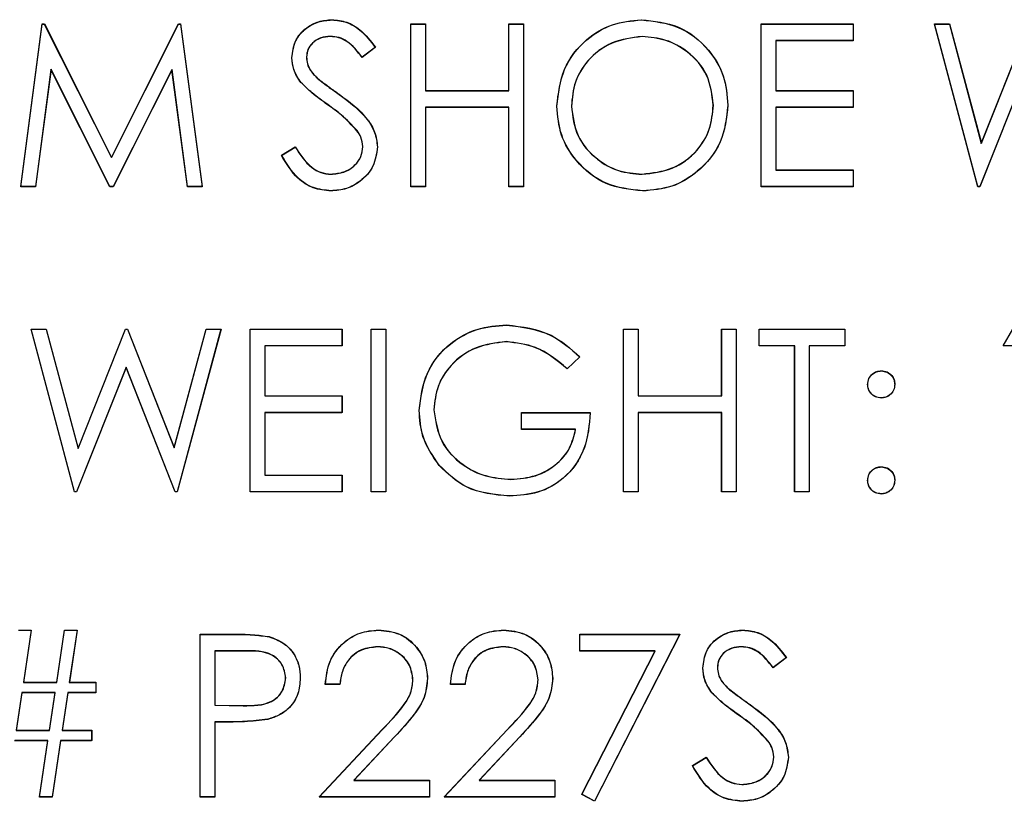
# Model space of a CAD drawing. Header units: inches. Extents: x 220 to 877, y 4 to 174.
# Tile 240 of 256: x 335.347 to 336.073, y 150.484 to 151.06. Entities that reach past the tile are written whole.
import ezdxf

# ---------------------------------------------------------------- set-up
doc = ezdxf.new("R2010")
doc.units = ezdxf.units.IN
doc.header["$LTSCALE"] = 0.5
doc.header["$MEASUREMENT"] = 0
doc.layers.add('DSS-M-S', color=53, linetype='Continuous')
doc.layers.add('DST-M-S', color=53, linetype='Continuous')

msp = doc.modelspace()

# ---------------------------------------------------------------- linework, layer by layer
at = {"layer": 'DSS-M-S', "linetype": 'Continuous', "lineweight": 25}
for p, q in [((335.34802, 150.93665), (335.36386, 151.05665)), ((335.36386, 151.05665), (335.3654, 151.05665)), ((335.3654, 151.05665), (335.41494, 150.95819)), ((335.41494, 150.95819), (335.46436, 151.05665)), ((335.46436, 151.05665), (335.46593, 151.05665)), ((335.46593, 151.05665), (335.48186, 150.93665)), ((335.63571, 151.05665), (335.64648, 151.05665)), ((335.63571, 150.93665), (335.63571, 151.05665)), ((335.64648, 151.05665), (335.64648, 151.00742)), ((335.70802, 151.05665), (335.71879, 151.05665)), ((335.70802, 151.00742), (335.70802, 151.05665)), ((335.71879, 151.05665), (335.71879, 150.93665)), ((335.89417, 151.05665), (335.96186, 151.05665)), ((335.89417, 150.93665), (335.89417, 151.05665)), ((335.96186, 151.05665), (335.96186, 151.04434)), ((336.02186, 151.05665), (336.03299, 151.05665)), ((336.05379, 150.93665), (336.02186, 151.05665)), ((336.03299, 151.05665), (336.05648, 150.96864)), ((336.05648, 150.96864), (336.09141, 151.05665)), ((335.90494, 151.04434), (335.90494, 151.00742)), ((335.96186, 151.04434), (335.90494, 151.04434)), ((335.60956, 151.03941), (335.59982, 151.03203)), ((336.09186, 151.02843), (336.05533, 150.93665)), ((335.37033, 151.02319), (335.35886, 150.93665)), ((335.41381, 150.93665), (335.37033, 151.02319)), ((335.45956, 151.02299), (335.41624, 150.93665)), ((335.47105, 150.93665), (335.45956, 151.02299)), ((335.64648, 151.00742), (335.70802, 151.00742)), ((335.90494, 151.00742), (335.96186, 151.00742)), ((335.96186, 151.00742), (335.96186, 150.99511)), ((335.64648, 150.99511), (335.64648, 150.93665)), ((335.70802, 150.99511), (335.64648, 150.99511)), ((335.70802, 150.93665), (335.70802, 150.99511)), ((335.90494, 150.99511), (335.90494, 150.94896)), ((335.96186, 150.99511), (335.90494, 150.99511)), ((335.54033, 150.9598), (335.55047, 150.96588)), ((335.90494, 150.94896), (335.96186, 150.94896)), ((335.96186, 150.94896), (335.96186, 150.93665)), ((335.35886, 150.93665), (335.34802, 150.93665)), ((335.41624, 150.93665), (335.41381, 150.93665)), ((335.48186, 150.93665), (335.47105, 150.93665)), ((335.64648, 150.93665), (335.63571, 150.93665)), ((335.71879, 150.93665), (335.70802, 150.93665)), ((335.96186, 150.93665), (335.89417, 150.93665)), ((336.05533, 150.93665), (336.05379, 150.93665)), ((335.35571, 150.83165), (335.36684, 150.83165)), ((335.38763, 150.71165), (335.35571, 150.83165)), ((335.36684, 150.83165), (335.39033, 150.74364)), ((335.39033, 150.74364), (335.42525, 150.83165)), ((335.42525, 150.83165), (335.42682, 150.83165)), ((335.42682, 150.83165), (335.4611, 150.74424)), ((335.4611, 150.74424), (335.4847, 150.83165)), ((335.49571, 150.83165), (335.46335, 150.71165)), ((335.4847, 150.83165), (335.49571, 150.83165)), ((335.51725, 150.83165), (335.58494, 150.83165)), ((335.51725, 150.71165), (335.51725, 150.83165)), ((335.58494, 150.83165), (335.58494, 150.81934)), ((335.60648, 150.83165), (335.61725, 150.83165)), ((335.60648, 150.71165), (335.60648, 150.83165)), ((335.61725, 150.83165), (335.61725, 150.71165)), ((335.79263, 150.83165), (335.8034, 150.83165)), ((335.79263, 150.71165), (335.79263, 150.83165)), ((335.8034, 150.83165), (335.8034, 150.78242)), ((335.86494, 150.83165), (335.87571, 150.83165)), ((335.86494, 150.78242), (335.86494, 150.83165)), ((335.87571, 150.83165), (335.87571, 150.71165)), ((335.89263, 150.83165), (335.95571, 150.83165)), ((335.89263, 150.81934), (335.89263, 150.83165)), ((335.95571, 150.83165), (335.95571, 150.81934)), ((336.07263, 150.81934), (336.07968, 150.83165)), ((335.52802, 150.81934), (335.52802, 150.78242)), ((335.58494, 150.81934), (335.52802, 150.81934)), ((335.91879, 150.81934), (335.89263, 150.81934)), ((335.91879, 150.71165), (335.91879, 150.81934)), ((335.92956, 150.81934), (335.92956, 150.71165)), ((335.95571, 150.81934), (335.92956, 150.81934)), ((336.0911, 150.81934), (336.07263, 150.81934)), ((335.76033, 150.81117), (335.7511, 150.80242)), ((335.42571, 150.80343), (335.38917, 150.71165)), ((335.46182, 150.71165), (335.42571, 150.80343)), ((335.52802, 150.78242), (335.58494, 150.78242)), ((335.58494, 150.78242), (335.58494, 150.77011)), ((335.8034, 150.78242), (335.86494, 150.78242)), ((335.52802, 150.77011), (335.52802, 150.72396)), ((335.58494, 150.77011), (335.52802, 150.77011)), ((335.71725, 150.77011), (335.76802, 150.77011)), ((335.71725, 150.7578), (335.71725, 150.77011)), ((335.8034, 150.77011), (335.8034, 150.71165)), ((335.86494, 150.77011), (335.8034, 150.77011)), ((335.86494, 150.71165), (335.86494, 150.77011)), ((335.75725, 150.7578), (335.71725, 150.7578)), ((335.52802, 150.72396), (335.58494, 150.72396)), ((335.58494, 150.72396), (335.58494, 150.71165)), ((335.38917, 150.71165), (335.38763, 150.71165)), ((335.46335, 150.71165), (335.46182, 150.71165)), ((335.58494, 150.71165), (335.51725, 150.71165)), ((335.61725, 150.71165), (335.60648, 150.71165)), ((335.8034, 150.71165), (335.79263, 150.71165)), ((335.87571, 150.71165), (335.86494, 150.71165)), ((335.92956, 150.71165), (335.91879, 150.71165)), ((335.34648, 150.60972), (335.35576, 150.60972)), ((335.35576, 150.60972), (335.34999, 150.57126)), ((335.37456, 150.57126), (335.38033, 150.60972)), ((335.38033, 150.60972), (335.3896, 150.60972)), ((335.3896, 150.60972), (335.38384, 150.57126)), ((335.48033, 150.60665), (335.50386, 150.60665)), ((335.48033, 150.48665), (335.48033, 150.60665)), ((335.76033, 150.60665), (335.83417, 150.60665)), ((335.76033, 150.59434), (335.76033, 150.60665)), ((335.83417, 150.60665), (335.7711, 150.48357)), ((335.51304, 150.59434), (335.4911, 150.59434)), ((335.4911, 150.59434), (335.4911, 150.55434)), ((335.81595, 150.59434), (335.76033, 150.59434)), ((335.76179, 150.48869), (335.81595, 150.59434)), ((335.91263, 150.58941), (335.9029, 150.58203)), ((335.34999, 150.57126), (335.37456, 150.57126)), ((335.38384, 150.57126), (335.4034, 150.57126)), ((335.4034, 150.57126), (335.4034, 150.56357)), ((335.5834, 150.56972), (335.57263, 150.56972)), ((335.67571, 150.56972), (335.66494, 150.56972)), ((335.34884, 150.56357), (335.3447, 150.53588)), ((335.3734, 150.56357), (335.34884, 150.56357)), ((335.36924, 150.53588), (335.3734, 150.56357)), ((335.38268, 150.56357), (335.37855, 150.53588)), ((335.4034, 150.56357), (335.38268, 150.56357)), ((335.4911, 150.55434), (335.5121, 150.55408)), ((335.4911, 150.54203), (335.4911, 150.48665)), ((335.49968, 150.54203), (335.4911, 150.54203)), ((335.3447, 150.53588), (335.36924, 150.53588)), ((335.37855, 150.53588), (335.40033, 150.53588)), ((335.40033, 150.53588), (335.40033, 150.52819)), ((335.56802, 150.48665), (335.61456, 150.53631)), ((335.66033, 150.48665), (335.70686, 150.53631)), ((335.36809, 150.52819), (335.34355, 150.52819)), ((335.36186, 150.48665), (335.36809, 150.52819)), ((335.37739, 150.52819), (335.37117, 150.48665)), ((335.40033, 150.52819), (335.37739, 150.52819)), ((335.62374, 150.531), (335.59372, 150.49896)), ((335.71605, 150.531), (335.68602, 150.49896)), ((335.8434, 150.5098), (335.85355, 150.51588)), ((335.59372, 150.49896), (335.64956, 150.49896)), ((335.64956, 150.49896), (335.64956, 150.48665)), ((335.68602, 150.49896), (335.74186, 150.49896)), ((335.74186, 150.49896), (335.74186, 150.48665)), ((335.7711, 150.48357), (335.76179, 150.48869)), ((335.37117, 150.48665), (335.36186, 150.48665)), ((335.4911, 150.48665), (335.48033, 150.48665)), ((335.64956, 150.48665), (335.56802, 150.48665)), ((335.74186, 150.48665), (335.66033, 150.48665))]:
    msp.add_line(p, q, dxfattribs=at)
for points, knots in [([(335.54802, 151.03172), (335.54854, 151.03598), (335.54958, 151.0445), (335.55777, 151.05375), (335.56757, 151.05887), (335.57425, 151.05944), (335.57759, 151.05972)], [0, 0, 0, 0, 0.279553, 0.558798, 0.779378, 1, 1, 1, 1]), ([(335.57759, 151.05972), (335.58128, 151.05936), (335.58867, 151.05864), (335.60024, 151.05158), (335.60602, 151.04403), (335.60956, 151.03941)], [0, 0, 0, 0, 0.27975, 0.559501, 1, 1, 1, 1]), ([(335.7434, 150.99612), (335.74451, 151.00538), (335.74673, 151.02389), (335.76315, 151.04498), (335.78388, 151.05755), (335.79844, 151.059), (335.80571, 151.05972)], [0, 0, 0, 0, 0.279731, 0.559327, 0.77968, 1, 1, 1, 1]), ([(335.80571, 151.05972), (335.81511, 151.05874), (335.83391, 151.05677), (335.85494, 151.03974), (335.8677, 151.01883), (335.86894, 151.00408), (335.86956, 150.9967)], [0, 0, 0, 0, 0.279767, 0.559358, 0.779571, 1, 1, 1, 1]), ([(335.57638, 151.04742), (335.57395, 151.04723), (335.56908, 151.04685), (335.56322, 151.04311), (335.55938, 151.03797), (335.55898, 151.03414), (335.55879, 151.03222)], [0, 0, 0, 0, 0.280274, 0.559931, 0.77992, 1, 1, 1, 1]), ([(335.59982, 151.03203), (335.59643, 151.03638), (335.5917, 151.04244), (335.58282, 151.04693), (335.57853, 151.04725), (335.57638, 151.04742)], [0, 0, 0, 0, 0.559818, 0.779848, 1, 1, 1, 1]), ([(335.80624, 151.04742), (335.79866, 151.04643), (335.78351, 151.04446), (335.76618, 151.0311), (335.75581, 151.0141), (335.75472, 151.00214), (335.75417, 150.99617)], [0, 0, 0, 0, 0.279627, 0.55935, 0.77963, 1, 1, 1, 1]), ([(335.85879, 150.99672), (335.85787, 151.00434), (335.85602, 151.01957), (335.84142, 151.0361), (335.82413, 151.04565), (335.8122, 151.04683), (335.80624, 151.04742)], [0, 0, 0, 0, 0.279468, 0.55887, 0.779516, 1, 1, 1, 1]), ([(335.55473, 151.01345), (335.55261, 151.01656), (335.54883, 151.02212), (335.54827, 151.02879), (335.54802, 151.03172)], [0, 0, 0, 0, 0.55984, 1, 1, 1, 1]), ([(335.55879, 151.03222), (335.55893, 151.03055), (335.55921, 151.0272), (335.56181, 151.02168), (335.56484, 151.0186), (335.5667, 151.01672)], [0, 0, 0, 0, 0.279946, 0.559774, 1, 1, 1, 1]), ([(335.57439, 150.99713), (335.57048, 150.99989), (335.5635, 151.00483), (335.5574, 151.01082), (335.55473, 151.01345)], [0, 0, 0, 0, 0.560413, 1, 1, 1, 1]), ([(335.5667, 151.01672), (335.56966, 151.01442), (335.57494, 151.01032), (335.58042, 151.00647), (335.58283, 151.00477)], [0, 0, 0, 0, 0.559906, 1, 1, 1, 1]), ([(335.58283, 151.00477), (335.59035, 150.9992), (335.60083, 150.99144), (335.60975, 150.977), (335.61065, 150.96969), (335.6111, 150.96605)], [0, 0, 0, 0, 0.560115, 0.780284, 1, 1, 1, 1]), ([(335.59602, 150.97799), (335.59233, 150.98195), (335.58572, 150.98902), (335.57785, 150.99465), (335.57439, 150.99713)], [0, 0, 0, 0, 0.5594958, 1, 1, 1, 1]), ([(335.80624, 150.94588), (335.81386, 150.94675), (335.8291, 150.94848), (335.84675, 150.96162), (335.85713, 150.97873), (335.85824, 150.99072), (335.85879, 150.99672)], [0, 0, 0, 0, 0.27983, 0.559389, 0.779654, 1, 1, 1, 1]), ([(335.86956, 150.9967), (335.8685, 150.98738), (335.86639, 150.96876), (335.8493, 150.94812), (335.82861, 150.93544), (335.81399, 150.93419), (335.80667, 150.93357)], [0, 0, 0, 0, 0.27963, 0.559343, 0.779597, 1, 1, 1, 1]), ([(335.80667, 150.93357), (335.79737, 150.9346), (335.77878, 150.93666), (335.75809, 150.95362), (335.74534, 150.97422), (335.74405, 150.98882), (335.7434, 150.99612)], [0, 0, 0, 0, 0.279663, 0.559354, 0.779636, 1, 1, 1, 1]), ([(335.75417, 150.99617), (335.75509, 150.9886), (335.75693, 150.97347), (335.77143, 150.95717), (335.78843, 150.94734), (335.8003, 150.94637), (335.80624, 150.94588)], [0, 0, 0, 0, 0.279416, 0.559077, 0.779478, 1, 1, 1, 1]), ([(335.60033, 150.96621), (335.60003, 150.96861), (335.5995, 150.97288), (335.59709, 150.97643), (335.59602, 150.97799)], [0, 0, 0, 0, 0.55899, 1, 1, 1, 1]), ([(335.55047, 150.96588), (335.55404, 150.9604), (335.55901, 150.95276), (335.56918, 150.94667), (335.57427, 150.94614), (335.57682, 150.94588)], [0, 0, 0, 0, 0.5593206, 0.7797817, 1, 1, 1, 1]), ([(335.57682, 150.94588), (335.58004, 150.9462), (335.58649, 150.94685), (335.59437, 150.9517), (335.59938, 150.95861), (335.60001, 150.96368), (335.60033, 150.96621)], [0, 0, 0, 0, 0.280276, 0.560148, 0.780153, 1, 1, 1, 1]), ([(335.6111, 150.96605), (335.61042, 150.96114), (335.60908, 150.95131), (335.59949, 150.94085), (335.58841, 150.93451), (335.58068, 150.93388), (335.57682, 150.93357)], [0, 0, 0, 0, 0.279183, 0.559085, 0.779446, 1, 1, 1, 1]), ([(335.57682, 150.93357), (335.57238, 150.93402), (335.5635, 150.9349), (335.54982, 150.94395), (335.54393, 150.95378), (335.54033, 150.9598)], [0, 0, 0, 0, 0.27988, 0.559666, 1, 1, 1, 1]), ([(335.64186, 150.7717), (335.64305, 150.7811), (335.64541, 150.79991), (335.66268, 150.821), (335.6842, 150.83294), (335.699, 150.83413), (335.70641, 150.83472)], [0, 0, 0, 0, 0.27959, 0.559072, 0.779411, 1, 1, 1, 1]), ([(335.70641, 150.83472), (335.71783, 150.8333), (335.73828, 150.83076), (335.75357, 150.81717), (335.76033, 150.81117)], [0, 0, 0, 0, 0.558579, 1, 1, 1, 1]), ([(335.70605, 150.82242), (335.69846, 150.82149), (335.68328, 150.81964), (335.66555, 150.80683), (335.65466, 150.79009), (335.65331, 150.77815), (335.65263, 150.77218)], [0, 0, 0, 0, 0.279847, 0.559555, 0.779847, 1, 1, 1, 1]), ([(335.7511, 150.80242), (335.74368, 150.80852), (335.73042, 150.81942), (335.7135, 150.8215), (335.70605, 150.82242)], [0, 0, 0, 0, 0.5598397, 1, 1, 1, 1]), ([(335.97263, 150.79088), (335.97282, 150.79235), (335.97318, 150.79529), (335.9759, 150.79855), (335.97917, 150.80055), (335.98148, 150.80077), (335.98263, 150.80088)], [0, 0, 0, 0, 0.279585, 0.559454, 0.779697, 1, 1, 1, 1]), ([(335.98263, 150.80088), (335.98411, 150.80071), (335.98707, 150.80038), (335.9903, 150.79762), (335.99236, 150.79437), (335.99254, 150.79204), (335.99263, 150.79088)], [0, 0, 0, 0, 0.279602, 0.559212, 0.779475, 1, 1, 1, 1]), ([(335.98263, 150.78088), (335.98116, 150.78105), (335.97821, 150.7814), (335.97495, 150.78412), (335.97294, 150.7874), (335.97274, 150.78972), (335.97263, 150.79088)], [0, 0, 0, 0, 0.279647, 0.559299, 0.779615, 1, 1, 1, 1]), ([(335.99263, 150.79088), (335.99247, 150.7894), (335.99214, 150.78644), (335.98939, 150.7832), (335.98612, 150.78117), (335.9838, 150.78098), (335.98263, 150.78088)], [0, 0, 0, 0, 0.279517, 0.559326, 0.779544, 1, 1, 1, 1]), ([(335.65658, 150.73126), (335.65184, 150.73812), (335.64337, 150.75039), (335.64233, 150.76518), (335.64186, 150.7717)], [0, 0, 0, 0, 0.559317, 1, 1, 1, 1]), ([(335.65263, 150.77218), (335.65386, 150.76424), (335.65632, 150.74836), (335.67224, 150.7316), (335.69074, 150.72236), (335.70325, 150.72137), (335.70951, 150.72088)], [0, 0, 0, 0, 0.279061, 0.558584, 0.779236, 1, 1, 1, 1]), ([(335.76802, 150.77011), (335.76728, 150.76105), (335.7658, 150.74297), (335.75062, 150.72157), (335.72988, 150.71003), (335.71568, 150.70906), (335.70857, 150.70857)], [0, 0, 0, 0, 0.280351, 0.559367, 0.779371, 1, 1, 1, 1]), ([(335.70951, 150.72088), (335.7157, 150.72135), (335.72807, 150.7223), (335.74328, 150.73122), (335.75381, 150.74356), (335.7561, 150.75305), (335.75725, 150.7578)], [0, 0, 0, 0, 0.280254, 0.559912, 0.779941, 1, 1, 1, 1]), ([(335.70857, 150.70857), (335.69736, 150.70959), (335.67734, 150.71142), (335.66292, 150.7252), (335.65658, 150.73126)], [0, 0, 0, 0, 0.5596174, 1, 1, 1, 1]), ([(335.97263, 150.72011), (335.97281, 150.72158), (335.97316, 150.72453), (335.97587, 150.7278), (335.97916, 150.7298), (335.98147, 150.73001), (335.98263, 150.73011)], [0, 0, 0, 0, 0.279576, 0.559284, 0.779552, 1, 1, 1, 1]), ([(335.98263, 150.73011), (335.98411, 150.72994), (335.98707, 150.72961), (335.9903, 150.72685), (335.99236, 150.7236), (335.99254, 150.72127), (335.99263, 150.72011)], [0, 0, 0, 0, 0.279602, 0.559212, 0.779475, 1, 1, 1, 1]), ([(335.98263, 150.71011), (335.98116, 150.71029), (335.97822, 150.71065), (335.97497, 150.71337), (335.97296, 150.71664), (335.97274, 150.71895), (335.97263, 150.72011)], [0, 0, 0, 0, 0.279581, 0.559143, 0.779575, 1, 1, 1, 1]), ([(335.99263, 150.72011), (335.99246, 150.71864), (335.99211, 150.71568), (335.98938, 150.71244), (335.98611, 150.71042), (335.98379, 150.71021), (335.98263, 150.71011)], [0, 0, 0, 0, 0.2794691, 0.5593578, 0.7796739, 1, 1, 1, 1]), ([(335.50386, 150.60665), (335.50899, 150.60666), (335.51815, 150.60669), (335.52721, 150.60541), (335.53119, 150.60484)], [0, 0, 0, 0, 0.5603137, 1, 1, 1, 1]), ([(335.53119, 150.60484), (335.53484, 150.60353), (335.54213, 150.6009), (335.54967, 150.59278), (335.55364, 150.58356), (335.554, 150.57749), (335.55417, 150.57446)], [0, 0, 0, 0, 0.279705, 0.559381, 0.779509, 1, 1, 1, 1]), ([(335.57263, 150.56972), (335.57333, 150.57556), (335.57473, 150.58721), (335.58497, 150.60054), (335.598, 150.60855), (335.60718, 150.60933), (335.61177, 150.60972)], [0, 0, 0, 0, 0.280029, 0.559515, 0.779668, 1, 1, 1, 1]), ([(335.61177, 150.60972), (335.61712, 150.60922), (335.62781, 150.60823), (335.63969, 150.59845), (335.64688, 150.5866), (335.64764, 150.57823), (335.64802, 150.57405)], [0, 0, 0, 0, 0.2798903, 0.5592237, 0.7795824, 1, 1, 1, 1]), ([(335.66494, 150.56972), (335.66564, 150.57556), (335.66704, 150.58721), (335.67728, 150.60054), (335.6903, 150.60855), (335.69948, 150.60933), (335.70408, 150.60972)], [0, 0, 0, 0, 0.280029, 0.559515, 0.779668, 1, 1, 1, 1]), ([(335.70408, 150.60972), (335.70943, 150.60922), (335.72012, 150.60823), (335.732, 150.59845), (335.73919, 150.5866), (335.73995, 150.57823), (335.74033, 150.57405)], [0, 0, 0, 0, 0.27989, 0.559224, 0.779582, 1, 1, 1, 1]), ([(335.8511, 150.58172), (335.85162, 150.58598), (335.85265, 150.5945), (335.86085, 150.60375), (335.87065, 150.60887), (335.87732, 150.60944), (335.88066, 150.60972)], [0, 0, 0, 0, 0.279553, 0.558798, 0.779378, 1, 1, 1, 1]), ([(335.88066, 150.60972), (335.88436, 150.60936), (335.89175, 150.60864), (335.90331, 150.60158), (335.9091, 150.59403), (335.91263, 150.58941)], [0, 0, 0, 0, 0.27975, 0.559501, 1, 1, 1, 1]), ([(335.61122, 150.59742), (335.60712, 150.597), (335.59893, 150.59616), (335.58967, 150.58868), (335.58468, 150.57929), (335.58383, 150.57291), (335.5834, 150.56972)], [0, 0, 0, 0, 0.279699, 0.558847, 0.779176, 1, 1, 1, 1]), ([(335.63725, 150.57309), (335.63674, 150.5768), (335.63573, 150.58423), (335.62841, 150.59208), (335.61997, 150.59675), (335.61414, 150.59719), (335.61122, 150.59742)], [0, 0, 0, 0, 0.279126, 0.558978, 0.77935, 1, 1, 1, 1]), ([(335.70352, 150.59742), (335.69942, 150.597), (335.69123, 150.59616), (335.68197, 150.58868), (335.67699, 150.57929), (335.67614, 150.57291), (335.67571, 150.56972)], [0, 0, 0, 0, 0.279699, 0.558847, 0.779176, 1, 1, 1, 1]), ([(335.72956, 150.57309), (335.72905, 150.5768), (335.72804, 150.58423), (335.72072, 150.59208), (335.71228, 150.59675), (335.70644, 150.59719), (335.70352, 150.59742)], [0, 0, 0, 0, 0.279126, 0.558978, 0.77935, 1, 1, 1, 1]), ([(335.87946, 150.59742), (335.87702, 150.59723), (335.87216, 150.59685), (335.8663, 150.59311), (335.86245, 150.58797), (335.86206, 150.58414), (335.86186, 150.58222)], [0, 0, 0, 0, 0.280274, 0.559931, 0.77992, 1, 1, 1, 1]), ([(335.9029, 150.58203), (335.89951, 150.58638), (335.89478, 150.59244), (335.8859, 150.59693), (335.88161, 150.59725), (335.87946, 150.59742)], [0, 0, 0, 0, 0.559818, 0.779848, 1, 1, 1, 1]), ([(335.5434, 150.57441), (335.54286, 150.57786), (335.54204, 150.58304), (335.53762, 150.58845), (335.52915, 150.59452), (335.52019, 150.59442), (335.51304, 150.59434)], [0, 0, 0, 0, 0.248969, 0.374729, 0.500383, 1, 1, 1, 1]), ([(335.8578, 150.56345), (335.85569, 150.56656), (335.85191, 150.57212), (335.85134, 150.57879), (335.8511, 150.58172)], [0, 0, 0, 0, 0.55984, 1, 1, 1, 1]), ([(335.86186, 150.58222), (335.86201, 150.58055), (335.86229, 150.5772), (335.86489, 150.57168), (335.86792, 150.5686), (335.86977, 150.56672)], [0, 0, 0, 0, 0.279946, 0.559774, 1, 1, 1, 1]), ([(335.5121, 150.55408), (335.51942, 150.55405), (335.52857, 150.55402), (335.53742, 150.56002), (335.54204, 150.56553), (335.54286, 150.57087), (335.5434, 150.57441)], [0, 0, 0, 0, 0.499721, 0.62535, 0.751083, 1, 1, 1, 1]), ([(335.55417, 150.57446), (335.55389, 150.5705), (335.55332, 150.5626), (335.5473, 150.55297), (335.53913, 150.54676), (335.5332, 150.54492), (335.53023, 150.544)], [0, 0, 0, 0, 0.280099, 0.559324, 0.779458, 1, 1, 1, 1]), ([(335.61456, 150.53631), (335.62031, 150.54224), (335.62833, 150.55049), (335.63628, 150.56329), (335.63693, 150.56982), (335.63725, 150.57309)], [0, 0, 0, 0, 0.560717, 0.780532, 1, 1, 1, 1]), ([(335.64802, 150.57405), (335.64753, 150.56929), (335.64655, 150.55976), (335.63696, 150.54537), (335.62876, 150.53645), (335.62374, 150.531)], [0, 0, 0, 0, 0.279288, 0.559154, 1, 1, 1, 1]), ([(335.70686, 150.53631), (335.71262, 150.54224), (335.72064, 150.55049), (335.72859, 150.56329), (335.72923, 150.56982), (335.72956, 150.57309)], [0, 0, 0, 0, 0.560717, 0.780532, 1, 1, 1, 1]), ([(335.74033, 150.57405), (335.73984, 150.56929), (335.73886, 150.55976), (335.72927, 150.54537), (335.72106, 150.53645), (335.71605, 150.531)], [0, 0, 0, 0, 0.279288, 0.559154, 1, 1, 1, 1]), ([(335.87747, 150.54713), (335.87355, 150.54989), (335.86657, 150.55483), (335.86048, 150.56082), (335.8578, 150.56345)], [0, 0, 0, 0, 0.560413, 1, 1, 1, 1]), ([(335.86977, 150.56672), (335.87273, 150.56442), (335.87802, 150.56032), (335.88349, 150.55647), (335.8859, 150.55477)], [0, 0, 0, 0, 0.559906, 1, 1, 1, 1]), ([(335.8859, 150.55477), (335.89342, 150.5492), (335.9039, 150.54144), (335.91282, 150.527), (335.91372, 150.51969), (335.91417, 150.51605)], [0, 0, 0, 0, 0.560115, 0.780284, 1, 1, 1, 1]), ([(335.8991, 150.52799), (335.8954, 150.53195), (335.88879, 150.53902), (335.88093, 150.54465), (335.87747, 150.54713)], [0, 0, 0, 0, 0.559496, 1, 1, 1, 1]), ([(335.53023, 150.544), (335.52455, 150.54329), (335.5144, 150.54201), (335.50418, 150.54203), (335.49968, 150.54203)], [0, 0, 0, 0, 0.559694, 1, 1, 1, 1]), ([(335.9034, 150.51621), (335.90311, 150.51861), (335.90258, 150.52288), (335.90016, 150.52643), (335.8991, 150.52799)], [0, 0, 0, 0, 0.5589902, 1, 1, 1, 1]), ([(335.85355, 150.51588), (335.85711, 150.5104), (335.86209, 150.50276), (335.87225, 150.49667), (335.87735, 150.49614), (335.87989, 150.49588)], [0, 0, 0, 0, 0.5593206, 0.7797817, 1, 1, 1, 1]), ([(335.87989, 150.49588), (335.88312, 150.4962), (335.88957, 150.49685), (335.89745, 150.5017), (335.90245, 150.50861), (335.90309, 150.51368), (335.9034, 150.51621)], [0, 0, 0, 0, 0.280276, 0.560148, 0.780153, 1, 1, 1, 1]), ([(335.91417, 150.51605), (335.9135, 150.51114), (335.91216, 150.50131), (335.90257, 150.49085), (335.89148, 150.48451), (335.88376, 150.48388), (335.87989, 150.48357)], [0, 0, 0, 0, 0.279183, 0.559085, 0.779446, 1, 1, 1, 1]), ([(335.87989, 150.48357), (335.87545, 150.48402), (335.86658, 150.4849), (335.8529, 150.49395), (335.84701, 150.50378), (335.8434, 150.5098)], [0, 0, 0, 0, 0.27988, 0.559666, 1, 1, 1, 1])]:
    msp.add_open_spline(points, degree=3, knots=knots, dxfattribs=at)
at = {"layer": 'DST-M-S', "linetype": 'Continuous', "lineweight": 25}
for p, q in [((335.34807, 150.93679), (335.36391, 151.05679)), ((335.36391, 151.05679), (335.36545, 151.05679)), ((335.36545, 151.05679), (335.41499, 150.95833)), ((335.41499, 150.95833), (335.46442, 151.05679)), ((335.46442, 151.05679), (335.46598, 151.05679)), ((335.46598, 151.05679), (335.48192, 150.93679)), ((335.63576, 151.05679), (335.64653, 151.05679)), ((335.63576, 150.93679), (335.63576, 151.05679)), ((335.64653, 151.05679), (335.64653, 151.00756)), ((335.70807, 151.05679), (335.71884, 151.05679)), ((335.70807, 151.00756), (335.70807, 151.05679)), ((335.71884, 151.05679), (335.71884, 150.93679)), ((335.89422, 151.05679), (335.96192, 151.05679)), ((335.89422, 150.93679), (335.89422, 151.05679)), ((335.96192, 151.05679), (335.96192, 151.04449)), ((336.02192, 151.05679), (336.03305, 151.05679)), ((336.05384, 150.93679), (336.02192, 151.05679)), ((336.03305, 151.05679), (336.05653, 150.96879)), ((336.05653, 150.96879), (336.09146, 151.05679)), ((335.90499, 151.04449), (335.90499, 151.00756)), ((335.96192, 151.04449), (335.90499, 151.04449)), ((335.60961, 151.03956), (335.59987, 151.03218)), ((336.09192, 151.02857), (336.05538, 150.93679)), ((335.37038, 151.02333), (335.35891, 150.93679)), ((335.41386, 150.93679), (335.37038, 151.02333)), ((335.45961, 151.02314), (335.41629, 150.93679)), ((335.4711, 150.93679), (335.45961, 151.02314)), ((335.64653, 151.00756), (335.70807, 151.00756)), ((335.90499, 151.00756), (335.96192, 151.00756)), ((335.96192, 151.00756), (335.96192, 150.99526)), ((335.64653, 150.99526), (335.64653, 150.93679)), ((335.70807, 150.99526), (335.64653, 150.99526)), ((335.70807, 150.93679), (335.70807, 150.99526)), ((335.90499, 150.99526), (335.90499, 150.9491)), ((335.96192, 150.99526), (335.90499, 150.99526)), ((335.54038, 150.95994), (335.55052, 150.96602)), ((335.90499, 150.9491), (335.96192, 150.9491)), ((335.96192, 150.9491), (335.96192, 150.93679)), ((335.35891, 150.93679), (335.34807, 150.93679)), ((335.41629, 150.93679), (335.41386, 150.93679)), ((335.48192, 150.93679), (335.4711, 150.93679)), ((335.64653, 150.93679), (335.63576, 150.93679)), ((335.71884, 150.93679), (335.70807, 150.93679)), ((335.96192, 150.93679), (335.89422, 150.93679)), ((336.05538, 150.93679), (336.05384, 150.93679)), ((335.35576, 150.83179), (335.36689, 150.83179)), ((335.38769, 150.71179), (335.35576, 150.83179)), ((335.36689, 150.83179), (335.39038, 150.74379)), ((335.39038, 150.74379), (335.42531, 150.83179)), ((335.42531, 150.83179), (335.42687, 150.83179)), ((335.42687, 150.83179), (335.46115, 150.74439)), ((335.46115, 150.74439), (335.48475, 150.83179)), ((335.49576, 150.83179), (335.46341, 150.71179)), ((335.48475, 150.83179), (335.49576, 150.83179)), ((335.5173, 150.83179), (335.58499, 150.83179)), ((335.5173, 150.71179), (335.5173, 150.83179)), ((335.58499, 150.83179), (335.58499, 150.81949)), ((335.60653, 150.83179), (335.6173, 150.83179)), ((335.60653, 150.71179), (335.60653, 150.83179)), ((335.6173, 150.83179), (335.6173, 150.71179)), ((335.79269, 150.83179), (335.80346, 150.83179)), ((335.79269, 150.71179), (335.79269, 150.83179)), ((335.80346, 150.83179), (335.80346, 150.78256)), ((335.86499, 150.83179), (335.87576, 150.83179)), ((335.86499, 150.78256), (335.86499, 150.83179)), ((335.87576, 150.83179), (335.87576, 150.71179)), ((335.89269, 150.83179), (335.95576, 150.83179)), ((335.89269, 150.81949), (335.89269, 150.83179)), ((335.95576, 150.83179), (335.95576, 150.81949)), ((336.07269, 150.81949), (336.07973, 150.83179)), ((335.52807, 150.81949), (335.52807, 150.78256)), ((335.58499, 150.81949), (335.52807, 150.81949)), ((335.91884, 150.81949), (335.89269, 150.81949)), ((335.91884, 150.71179), (335.91884, 150.81949)), ((335.92961, 150.81949), (335.92961, 150.71179)), ((335.95576, 150.81949), (335.92961, 150.81949)), ((336.09115, 150.81949), (336.07269, 150.81949)), ((335.76038, 150.81131), (335.75115, 150.80256)), ((335.42576, 150.80357), (335.38922, 150.71179)), ((335.46187, 150.71179), (335.42576, 150.80357)), ((335.52807, 150.78256), (335.58499, 150.78256)), ((335.58499, 150.78256), (335.58499, 150.77026)), ((335.80346, 150.78256), (335.86499, 150.78256)), ((335.52807, 150.77026), (335.52807, 150.7241)), ((335.58499, 150.77026), (335.52807, 150.77026)), ((335.7173, 150.77026), (335.76807, 150.77026)), ((335.7173, 150.75795), (335.7173, 150.77026)), ((335.80346, 150.77026), (335.80346, 150.71179)), ((335.86499, 150.77026), (335.80346, 150.77026)), ((335.86499, 150.71179), (335.86499, 150.77026)), ((335.7573, 150.75795), (335.7173, 150.75795)), ((335.52807, 150.7241), (335.58499, 150.7241)), ((335.58499, 150.7241), (335.58499, 150.71179)), ((335.38922, 150.71179), (335.38769, 150.71179)), ((335.46341, 150.71179), (335.46187, 150.71179)), ((335.58499, 150.71179), (335.5173, 150.71179)), ((335.6173, 150.71179), (335.60653, 150.71179)), ((335.80346, 150.71179), (335.79269, 150.71179)), ((335.87576, 150.71179), (335.86499, 150.71179)), ((335.92961, 150.71179), (335.91884, 150.71179)), ((335.34653, 150.60987), (335.35581, 150.60987)), ((335.35581, 150.60987), (335.35004, 150.57141)), ((335.37461, 150.57141), (335.38038, 150.60987)), ((335.38038, 150.60987), (335.38966, 150.60987)), ((335.38966, 150.60987), (335.38389, 150.57141)), ((335.48038, 150.60679), (335.50391, 150.60679)), ((335.48038, 150.48679), (335.48038, 150.60679)), ((335.76038, 150.60679), (335.83422, 150.60679)), ((335.76038, 150.59449), (335.76038, 150.60679)), ((335.83422, 150.60679), (335.77115, 150.48372)), ((335.49115, 150.59449), (335.49115, 150.55449)), ((335.5131, 150.59449), (335.49115, 150.59449)), ((335.816, 150.59449), (335.76038, 150.59449)), ((335.76185, 150.48884), (335.816, 150.59449)), ((335.91269, 150.58956), (335.90295, 150.58218)), ((335.35004, 150.57141), (335.37461, 150.57141)), ((335.38389, 150.57141), (335.40346, 150.57141)), ((335.40346, 150.57141), (335.40346, 150.56372)), ((335.58346, 150.56987), (335.57269, 150.56987)), ((335.67576, 150.56987), (335.66499, 150.56987)), ((335.34889, 150.56372), (335.34475, 150.53602)), ((335.37346, 150.56372), (335.34889, 150.56372)), ((335.3693, 150.53602), (335.37346, 150.56372)), ((335.38273, 150.56372), (335.3786, 150.53602)), ((335.40346, 150.56372), (335.38273, 150.56372)), ((335.49115, 150.55449), (335.51216, 150.55422)), ((335.49115, 150.54218), (335.49115, 150.48679)), ((335.49973, 150.54218), (335.49115, 150.54218)), ((335.34475, 150.53602), (335.3693, 150.53602)), ((335.3786, 150.53602), (335.40038, 150.53602)), ((335.40038, 150.53602), (335.40038, 150.52833)), ((335.56807, 150.48679), (335.61461, 150.53646)), ((335.66038, 150.48679), (335.70692, 150.53646)), ((335.36814, 150.52833), (335.3436, 150.52833)), ((335.36192, 150.48679), (335.36814, 150.52833)), ((335.37745, 150.52833), (335.37122, 150.48679)), ((335.40038, 150.52833), (335.37745, 150.52833)), ((335.62379, 150.53114), (335.59377, 150.4991)), ((335.7161, 150.53114), (335.68608, 150.4991)), ((335.84346, 150.50994), (335.8536, 150.51602)), ((335.59377, 150.4991), (335.64961, 150.4991)), ((335.64961, 150.4991), (335.64961, 150.48679)), ((335.68608, 150.4991), (335.74192, 150.4991)), ((335.74192, 150.4991), (335.74192, 150.48679)), ((335.77115, 150.48372), (335.76185, 150.48884)), ((335.37122, 150.48679), (335.36192, 150.48679)), ((335.49115, 150.48679), (335.48038, 150.48679)), ((335.64961, 150.48679), (335.56807, 150.48679)), ((335.74192, 150.48679), (335.66038, 150.48679))]:
    msp.add_line(p, q, dxfattribs=at)
for points, knots in [([(335.54807, 151.03187), (335.54859, 151.03613), (335.54963, 151.04464), (335.55783, 151.05389), (335.56763, 151.05902), (335.5743, 151.05959), (335.57764, 151.05987)], [0, 0, 0, 0, 0.279553, 0.558798, 0.779378, 1, 1, 1, 1]), ([(335.57764, 151.05987), (335.58133, 151.05951), (335.58872, 151.05879), (335.60029, 151.05173), (335.60607, 151.04418), (335.60961, 151.03956)], [0, 0, 0, 0, 0.27975, 0.559501, 1, 1, 1, 1]), ([(335.74346, 150.99627), (335.74456, 151.00552), (335.74678, 151.02404), (335.7632, 151.04513), (335.78394, 151.05769), (335.79849, 151.05915), (335.80576, 151.05987)], [0, 0, 0, 0, 0.279731, 0.559327, 0.77968, 1, 1, 1, 1]), ([(335.80576, 151.05987), (335.81517, 151.05888), (335.83397, 151.05691), (335.855, 151.03988), (335.86776, 151.01898), (335.86899, 151.00422), (335.86961, 150.99684)], [0, 0, 0, 0, 0.279767, 0.559358, 0.779571, 1, 1, 1, 1]), ([(335.57644, 151.04756), (335.574, 151.04738), (335.56913, 151.047), (335.56327, 151.04326), (335.55943, 151.03812), (335.55904, 151.03429), (335.55884, 151.03237)], [0, 0, 0, 0, 0.280274, 0.559931, 0.77992, 1, 1, 1, 1]), ([(335.59987, 151.03218), (335.59648, 151.03653), (335.59176, 151.04259), (335.58288, 151.04707), (335.57858, 151.0474), (335.57644, 151.04756)], [0, 0, 0, 0, 0.559818, 0.779848, 1, 1, 1, 1]), ([(335.80629, 151.04756), (335.79872, 151.04658), (335.78356, 151.04461), (335.76623, 151.03125), (335.75586, 151.01424), (335.75477, 151.00229), (335.75422, 150.99631)], [0, 0, 0, 0, 0.279627, 0.55935, 0.77963, 1, 1, 1, 1]), ([(335.85884, 150.99687), (335.85792, 151.00448), (335.85608, 151.01972), (335.84147, 151.03624), (335.82418, 151.0458), (335.81225, 151.04698), (335.80629, 151.04756)], [0, 0, 0, 0, 0.279468, 0.55887, 0.779516, 1, 1, 1, 1]), ([(335.55478, 151.0136), (335.55266, 151.01671), (335.54889, 151.02227), (335.54832, 151.02893), (335.54807, 151.03187)], [0, 0, 0, 0, 0.55984, 1, 1, 1, 1]), ([(335.55884, 151.03237), (335.55898, 151.0307), (335.55926, 151.02735), (335.56186, 151.02183), (335.56489, 151.01875), (335.56675, 151.01687)], [0, 0, 0, 0, 0.279946, 0.559774, 1, 1, 1, 1]), ([(335.57444, 150.99727), (335.57053, 151.00004), (335.56355, 151.00497), (335.55746, 151.01096), (335.55478, 151.0136)], [0, 0, 0, 0, 0.560413, 1, 1, 1, 1]), ([(335.56675, 151.01687), (335.56971, 151.01457), (335.575, 151.01046), (335.58047, 151.00661), (335.58288, 151.00492)], [0, 0, 0, 0, 0.559906, 1, 1, 1, 1]), ([(335.58288, 151.00492), (335.5904, 150.99935), (335.60088, 150.99159), (335.6098, 150.97714), (335.6107, 150.96984), (335.61115, 150.96619)], [0, 0, 0, 0, 0.560115, 0.780284, 1, 1, 1, 1]), ([(335.59608, 150.97814), (335.59238, 150.9821), (335.58577, 150.98917), (335.57791, 150.9948), (335.57444, 150.99727)], [0, 0, 0, 0, 0.5594958, 1, 1, 1, 1]), ([(335.80629, 150.94602), (335.81391, 150.94689), (335.82915, 150.94863), (335.8468, 150.96177), (335.85719, 150.97888), (335.85829, 150.99087), (335.85884, 150.99687)], [0, 0, 0, 0, 0.27983, 0.559389, 0.779654, 1, 1, 1, 1]), ([(335.86961, 150.99684), (335.86855, 150.98753), (335.86644, 150.96891), (335.84935, 150.94826), (335.82866, 150.93559), (335.81404, 150.93434), (335.80672, 150.93372)], [0, 0, 0, 0, 0.27963, 0.559343, 0.779597, 1, 1, 1, 1]), ([(335.80672, 150.93372), (335.79743, 150.93475), (335.77883, 150.9368), (335.75814, 150.95377), (335.74539, 150.97437), (335.7441, 150.98896), (335.74346, 150.99627)], [0, 0, 0, 0, 0.279663, 0.559354, 0.779636, 1, 1, 1, 1]), ([(335.75422, 150.99631), (335.75514, 150.98875), (335.75698, 150.97362), (335.77148, 150.95731), (335.78848, 150.94749), (335.80036, 150.94651), (335.80629, 150.94602)], [0, 0, 0, 0, 0.279416, 0.559077, 0.779478, 1, 1, 1, 1]), ([(335.60038, 150.96636), (335.60008, 150.96875), (335.59956, 150.97303), (335.59714, 150.97658), (335.59608, 150.97814)], [0, 0, 0, 0, 0.55899, 1, 1, 1, 1]), ([(335.55052, 150.96602), (335.55409, 150.96054), (335.55906, 150.9529), (335.56923, 150.94682), (335.57432, 150.94629), (335.57687, 150.94602)], [0, 0, 0, 0, 0.5593206, 0.7797817, 1, 1, 1, 1]), ([(335.57687, 150.94602), (335.5801, 150.94635), (335.58654, 150.94699), (335.59442, 150.95184), (335.59943, 150.95876), (335.60006, 150.96383), (335.60038, 150.96636)], [0, 0, 0, 0, 0.280276, 0.560148, 0.780153, 1, 1, 1, 1]), ([(335.61115, 150.96619), (335.61048, 150.96128), (335.60913, 150.95146), (335.59954, 150.941), (335.58846, 150.93465), (335.58073, 150.93403), (335.57687, 150.93372)], [0, 0, 0, 0, 0.279183, 0.559085, 0.779446, 1, 1, 1, 1]), ([(335.57687, 150.93372), (335.57243, 150.93416), (335.56355, 150.93505), (335.54987, 150.9441), (335.54398, 150.95393), (335.54038, 150.95994)], [0, 0, 0, 0, 0.27988, 0.559666, 1, 1, 1, 1]), ([(335.64192, 150.77184), (335.6431, 150.78125), (335.64547, 150.80005), (335.66273, 150.82115), (335.68425, 150.83308), (335.69905, 150.83428), (335.70646, 150.83487)], [0, 0, 0, 0, 0.27959, 0.559072, 0.779411, 1, 1, 1, 1]), ([(335.70646, 150.83487), (335.71788, 150.83345), (335.73833, 150.8309), (335.75363, 150.81731), (335.76038, 150.81131)], [0, 0, 0, 0, 0.558579, 1, 1, 1, 1]), ([(335.7061, 150.82256), (335.69851, 150.82164), (335.68333, 150.81979), (335.66561, 150.80698), (335.65471, 150.79024), (335.65336, 150.77829), (335.65269, 150.77232)], [0, 0, 0, 0, 0.279847, 0.559555, 0.779847, 1, 1, 1, 1]), ([(335.75115, 150.80256), (335.74373, 150.80867), (335.73048, 150.81957), (335.71355, 150.82165), (335.7061, 150.82256)], [0, 0, 0, 0, 0.5598397, 1, 1, 1, 1]), ([(335.97269, 150.79102), (335.97287, 150.7925), (335.97323, 150.79544), (335.97595, 150.79869), (335.97922, 150.8007), (335.98153, 150.80092), (335.98269, 150.80102)], [0, 0, 0, 0, 0.279585, 0.559454, 0.779697, 1, 1, 1, 1]), ([(335.98269, 150.80102), (335.98417, 150.80086), (335.98712, 150.80052), (335.99036, 150.79777), (335.99241, 150.79451), (335.99259, 150.79219), (335.99269, 150.79102)], [0, 0, 0, 0, 0.279602, 0.559212, 0.779475, 1, 1, 1, 1]), ([(335.98269, 150.78102), (335.98121, 150.7812), (335.97826, 150.78154), (335.975, 150.78427), (335.97299, 150.78755), (335.97279, 150.78987), (335.97269, 150.79102)], [0, 0, 0, 0, 0.279647, 0.559299, 0.779615, 1, 1, 1, 1]), ([(335.99269, 150.79102), (335.99252, 150.78955), (335.99219, 150.78659), (335.98944, 150.78334), (335.98617, 150.78132), (335.98385, 150.78112), (335.98269, 150.78102)], [0, 0, 0, 0, 0.279517, 0.559326, 0.779544, 1, 1, 1, 1]), ([(335.65663, 150.73141), (335.65189, 150.73827), (335.64342, 150.75054), (335.64238, 150.76533), (335.64192, 150.77184)], [0, 0, 0, 0, 0.559317, 1, 1, 1, 1]), ([(335.65269, 150.77232), (335.65391, 150.76439), (335.65637, 150.74851), (335.6723, 150.73174), (335.6908, 150.72251), (335.70331, 150.72152), (335.70956, 150.72102)], [0, 0, 0, 0, 0.2790614, 0.5585842, 0.7792365, 1, 1, 1, 1]), ([(335.76807, 150.77026), (335.76733, 150.76119), (335.76586, 150.74311), (335.75067, 150.72172), (335.72993, 150.71017), (335.71573, 150.7092), (335.70862, 150.70872)], [0, 0, 0, 0, 0.280351, 0.559367, 0.779371, 1, 1, 1, 1]), ([(335.70956, 150.72102), (335.71575, 150.7215), (335.72812, 150.72245), (335.74333, 150.73137), (335.75386, 150.7437), (335.75615, 150.7532), (335.7573, 150.75795)], [0, 0, 0, 0, 0.280254, 0.559912, 0.779941, 1, 1, 1, 1]), ([(335.70862, 150.70872), (335.69742, 150.70974), (335.67739, 150.71156), (335.66298, 150.72534), (335.65663, 150.73141)], [0, 0, 0, 0, 0.5596174, 1, 1, 1, 1]), ([(335.97269, 150.72026), (335.97286, 150.72173), (335.97321, 150.72468), (335.97593, 150.72795), (335.97921, 150.72995), (335.98153, 150.73015), (335.98269, 150.73026)], [0, 0, 0, 0, 0.279576, 0.559284, 0.779552, 1, 1, 1, 1]), ([(335.98269, 150.73026), (335.98417, 150.73009), (335.98712, 150.72975), (335.99036, 150.727), (335.99241, 150.72374), (335.99259, 150.72142), (335.99269, 150.72026)], [0, 0, 0, 0, 0.279602, 0.559212, 0.779475, 1, 1, 1, 1]), ([(335.98269, 150.71026), (335.98122, 150.71044), (335.97827, 150.7108), (335.97502, 150.71352), (335.97301, 150.71679), (335.97279, 150.7191), (335.97269, 150.72026)], [0, 0, 0, 0, 0.279581, 0.559143, 0.779575, 1, 1, 1, 1]), ([(335.99269, 150.72026), (335.99251, 150.71878), (335.99216, 150.71583), (335.98943, 150.71258), (335.98616, 150.71057), (335.98384, 150.71036), (335.98269, 150.71026)], [0, 0, 0, 0, 0.2794691, 0.5593578, 0.7796739, 1, 1, 1, 1]), ([(335.50391, 150.60679), (335.50904, 150.60681), (335.5182, 150.60684), (335.52726, 150.60556), (335.53124, 150.60499)], [0, 0, 0, 0, 0.560314, 1, 1, 1, 1]), ([(335.53124, 150.60499), (335.53489, 150.60368), (335.54218, 150.60104), (335.54972, 150.59293), (335.55369, 150.58371), (335.55405, 150.57764), (335.55422, 150.57461)], [0, 0, 0, 0, 0.279705, 0.559381, 0.779509, 1, 1, 1, 1]), ([(335.57269, 150.56987), (335.57339, 150.5757), (335.57478, 150.58736), (335.58502, 150.60069), (335.59805, 150.60869), (335.60723, 150.60948), (335.61182, 150.60987)], [0, 0, 0, 0, 0.280029, 0.559515, 0.779668, 1, 1, 1, 1]), ([(335.61182, 150.60987), (335.61717, 150.60937), (335.62786, 150.60837), (335.63974, 150.5986), (335.64694, 150.58674), (335.64769, 150.57838), (335.64807, 150.5742)], [0, 0, 0, 0, 0.27989, 0.559224, 0.779582, 1, 1, 1, 1]), ([(335.66499, 150.56987), (335.66569, 150.5757), (335.66709, 150.58736), (335.67733, 150.60069), (335.69036, 150.60869), (335.69954, 150.60948), (335.70413, 150.60987)], [0, 0, 0, 0, 0.280029, 0.559515, 0.779668, 1, 1, 1, 1]), ([(335.70413, 150.60987), (335.70948, 150.60937), (335.72017, 150.60837), (335.73205, 150.5986), (335.73925, 150.58674), (335.74, 150.57838), (335.74038, 150.5742)], [0, 0, 0, 0, 0.27989, 0.559224, 0.779582, 1, 1, 1, 1]), ([(335.85115, 150.58187), (335.85167, 150.58613), (335.85271, 150.59464), (335.8609, 150.60389), (335.8707, 150.60902), (335.87738, 150.60959), (335.88072, 150.60987)], [0, 0, 0, 0, 0.279553, 0.558798, 0.779378, 1, 1, 1, 1]), ([(335.88072, 150.60987), (335.88441, 150.60951), (335.8918, 150.60879), (335.90337, 150.60173), (335.90915, 150.59418), (335.91269, 150.58956)], [0, 0, 0, 0, 0.27975, 0.559501, 1, 1, 1, 1]), ([(335.61127, 150.59756), (335.60717, 150.59714), (335.59898, 150.59631), (335.58972, 150.58883), (335.58473, 150.57943), (335.58388, 150.57306), (335.58346, 150.56987)], [0, 0, 0, 0, 0.279699, 0.558847, 0.779176, 1, 1, 1, 1]), ([(335.6373, 150.57324), (335.6368, 150.57695), (335.63579, 150.58438), (335.62846, 150.59223), (335.62003, 150.5969), (335.61419, 150.59734), (335.61127, 150.59756)], [0, 0, 0, 0, 0.279126, 0.558978, 0.77935, 1, 1, 1, 1]), ([(335.70358, 150.59756), (335.69948, 150.59714), (335.69129, 150.59631), (335.68203, 150.58883), (335.67704, 150.57943), (335.67619, 150.57306), (335.67576, 150.56987)], [0, 0, 0, 0, 0.2796987, 0.5588466, 0.7791762, 1, 1, 1, 1]), ([(335.72961, 150.57324), (335.72911, 150.57695), (335.72809, 150.58438), (335.72077, 150.59223), (335.71233, 150.5969), (335.7065, 150.59734), (335.70358, 150.59756)], [0, 0, 0, 0, 0.279126, 0.558978, 0.77935, 1, 1, 1, 1]), ([(335.87951, 150.59756), (335.87708, 150.59738), (335.87221, 150.597), (335.86635, 150.59326), (335.86251, 150.58812), (335.86211, 150.58429), (335.86192, 150.58237)], [0, 0, 0, 0, 0.280274, 0.559931, 0.77992, 1, 1, 1, 1]), ([(335.90295, 150.58218), (335.89956, 150.58653), (335.89483, 150.59259), (335.88595, 150.59707), (335.88166, 150.5974), (335.87951, 150.59756)], [0, 0, 0, 0, 0.559818, 0.779848, 1, 1, 1, 1]), ([(335.54346, 150.57456), (335.54291, 150.578), (335.54209, 150.58318), (335.53767, 150.58859), (335.5292, 150.59467), (335.52025, 150.59457), (335.5131, 150.59449)], [0, 0, 0, 0, 0.248969, 0.374729, 0.500383, 1, 1, 1, 1]), ([(335.85785, 150.5636), (335.85574, 150.56671), (335.85196, 150.57227), (335.8514, 150.57893), (335.85115, 150.58187)], [0, 0, 0, 0, 0.55984, 1, 1, 1, 1]), ([(335.86192, 150.58237), (335.86206, 150.5807), (335.86234, 150.57735), (335.86494, 150.57183), (335.86797, 150.56875), (335.86983, 150.56687)], [0, 0, 0, 0, 0.279946, 0.559774, 1, 1, 1, 1]), ([(335.51216, 150.55422), (335.51947, 150.5542), (335.52862, 150.55416), (335.53748, 150.56017), (335.54209, 150.56568), (335.54291, 150.57101), (335.54346, 150.57456)], [0, 0, 0, 0, 0.499721, 0.62535, 0.751083, 1, 1, 1, 1]), ([(335.55422, 150.57461), (335.55394, 150.57065), (335.55337, 150.56275), (335.54736, 150.55312), (335.53918, 150.5469), (335.53325, 150.54507), (335.53028, 150.54415)], [0, 0, 0, 0, 0.280099, 0.559324, 0.779458, 1, 1, 1, 1]), ([(335.61461, 150.53646), (335.62037, 150.54238), (335.62838, 150.55063), (335.63633, 150.56344), (335.63698, 150.56997), (335.6373, 150.57324)], [0, 0, 0, 0, 0.560717, 0.780532, 1, 1, 1, 1]), ([(335.64807, 150.5742), (335.64758, 150.56944), (335.64661, 150.55991), (335.63701, 150.54552), (335.62881, 150.5366), (335.62379, 150.53114)], [0, 0, 0, 0, 0.279288, 0.559154, 1, 1, 1, 1]), ([(335.70692, 150.53646), (335.71267, 150.54238), (335.72069, 150.55063), (335.72864, 150.56344), (335.72929, 150.56997), (335.72961, 150.57324)], [0, 0, 0, 0, 0.560717, 0.780532, 1, 1, 1, 1]), ([(335.74038, 150.5742), (335.73989, 150.56944), (335.73892, 150.55991), (335.72932, 150.54552), (335.72112, 150.5366), (335.7161, 150.53114)], [0, 0, 0, 0, 0.279288, 0.559154, 1, 1, 1, 1]), ([(335.87752, 150.54727), (335.87361, 150.55004), (335.86662, 150.55497), (335.86053, 150.56096), (335.85785, 150.5636)], [0, 0, 0, 0, 0.5604127, 1, 1, 1, 1]), ([(335.86983, 150.56687), (335.87279, 150.56457), (335.87807, 150.56046), (335.88355, 150.55661), (335.88596, 150.55492)], [0, 0, 0, 0, 0.559906, 1, 1, 1, 1]), ([(335.88596, 150.55492), (335.89348, 150.54935), (335.90396, 150.54159), (335.91288, 150.52714), (335.91378, 150.51984), (335.91422, 150.51619)], [0, 0, 0, 0, 0.560115, 0.780284, 1, 1, 1, 1]), ([(335.89915, 150.52814), (335.89546, 150.5321), (335.88885, 150.53917), (335.88098, 150.5448), (335.87752, 150.54727)], [0, 0, 0, 0, 0.559496, 1, 1, 1, 1]), ([(335.53028, 150.54415), (335.5246, 150.54344), (335.51446, 150.54216), (335.50423, 150.54217), (335.49973, 150.54218)], [0, 0, 0, 0, 0.559694, 1, 1, 1, 1]), ([(335.90346, 150.51636), (335.90316, 150.51875), (335.90263, 150.52303), (335.90022, 150.52658), (335.89915, 150.52814)], [0, 0, 0, 0, 0.55899, 1, 1, 1, 1]), ([(335.87995, 150.48372), (335.87551, 150.48416), (335.86663, 150.48505), (335.85295, 150.4941), (335.84706, 150.50393), (335.84346, 150.50994)], [0, 0, 0, 0, 0.27988, 0.559666, 1, 1, 1, 1]), ([(335.8536, 150.51602), (335.85717, 150.51054), (335.86214, 150.5029), (335.8723, 150.49682), (335.8774, 150.49629), (335.87995, 150.49602)], [0, 0, 0, 0, 0.559321, 0.779782, 1, 1, 1, 1]), ([(335.87995, 150.49602), (335.88317, 150.49635), (335.88962, 150.49699), (335.8975, 150.50184), (335.90251, 150.50876), (335.90314, 150.51383), (335.90346, 150.51636)], [0, 0, 0, 0, 0.280276, 0.560148, 0.780153, 1, 1, 1, 1]), ([(335.91422, 150.51619), (335.91355, 150.51128), (335.91221, 150.50146), (335.90262, 150.491), (335.89154, 150.48465), (335.88381, 150.48403), (335.87995, 150.48372)], [0, 0, 0, 0, 0.279183, 0.559085, 0.779446, 1, 1, 1, 1])]:
    msp.add_open_spline(points, degree=3, knots=knots, dxfattribs=at)

doc.saveas('drawing.dxf')
